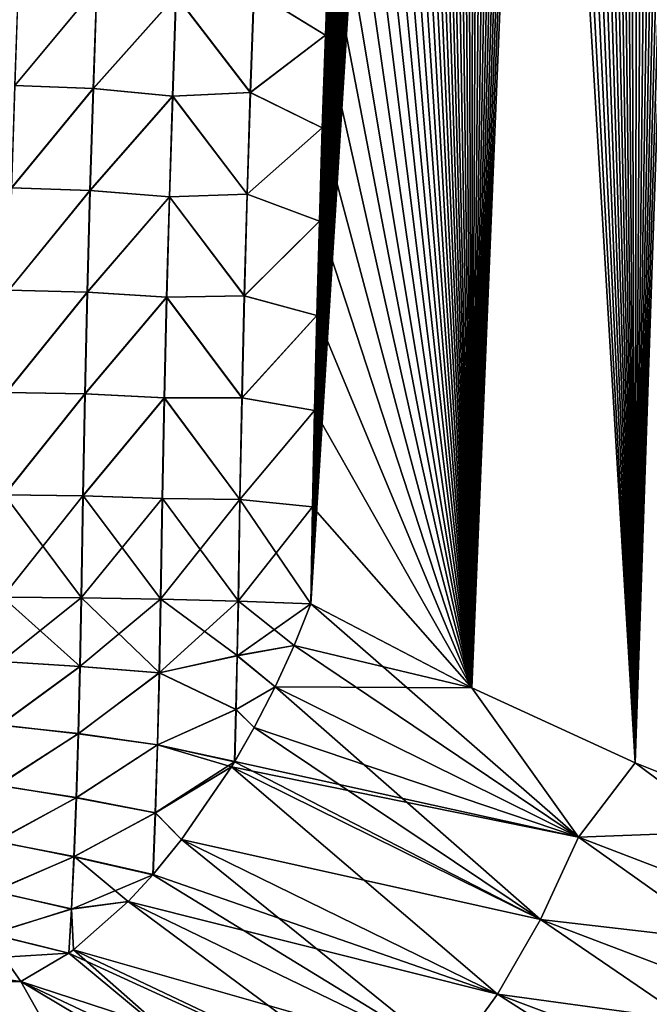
# Model space of a CAD drawing. Header units: metres. Extents: x -109 to 109, y -108 to 40.
# Tile 14 of 230: x -86.74 to -83.72, y -102.52 to -97.79. Entities that reach past the tile are written whole.
import ezdxf

# ---------------------------------------------------------------- set-up
doc = ezdxf.new("R2010")
doc.units = ezdxf.units.M
doc.layers.add('solid_K_24_42_17_000C74_XXXX', color=7, linetype='CONTINUOUS')

msp = doc.modelspace()

# ---------------------------------------------------------------- linework, layer by layer
at = {"layer": 'solid_K_24_42_17_000C74_XXXX'}
for points in [[(-83.787354, -101.361389, -21.72393), (-83.137093, -80.014671, -20.705513), (-83.046379, -79.622452, -20.656094)], [(-82.994637, -101.678772, -21.406197), (-83.787354, -101.361389, -21.72393), (-83.046379, -79.622452, -20.656094)], [(-83.787354, -101.361389, -21.72393), (-83.227638, -80.417702, -20.755812), (-83.137093, -80.014671, -20.705513)], [(-83.787354, -101.361389, -21.72393), (-83.318047, -80.831314, -20.806995), (-83.227638, -80.417702, -20.755812)], [(-83.787354, -101.361389, -21.72393), (-83.408134, -81.256516, -20.859018), (-83.318047, -80.831314, -20.806995)], [(-83.787354, -101.361389, -21.72393), (-83.497696, -81.694305, -20.911837), (-83.408134, -81.256516, -20.859018)], [(-83.787354, -101.361389, -21.72393), (-83.586639, -82.145294, -20.96542), (-83.497696, -81.694305, -20.911837)], [(-83.787354, -101.361389, -21.72393), (-83.675255, -82.608055, -21.019838), (-83.586639, -82.145294, -20.96542)], [(-83.787354, -101.361389, -21.72393), (-83.763359, -83.083351, -21.075035), (-83.675255, -82.608055, -21.019838)], [(-82.994576, -101.678795, 21.406174), (-83.675323, -82.608421, 21.01988), (-83.763428, -83.08371, 21.075077)], [(-83.787323, -101.361404, 21.723915), (-83.763428, -83.08371, 21.075077), (-83.850761, -83.572716, 21.130972)], [(-83.787354, -101.361389, -21.72393), (-83.8507, -83.572365, -21.13093), (-83.763359, -83.083351, -21.075035)], [(-83.787323, -101.361404, 21.723915), (-82.994576, -101.678795, 21.406174), (-83.763428, -83.08371, 21.075077)], [(-84.571808, -101.001274, -22.081762), (-83.919838, -83.974258, -21.17609), (-83.8507, -83.572365, -21.13093)], [(-83.787354, -101.361389, -21.72393), (-84.571808, -101.001274, -22.081762), (-83.8507, -83.572365, -21.13093)], [(-83.787323, -101.361404, 21.723915), (-83.850761, -83.572716, 21.130972), (-83.919899, -83.974609, 21.17613)], [(-84.571808, -101.001274, -22.081762), (-83.988304, -84.38578, -21.22163), (-83.919838, -83.974258, -21.17609)], [(-83.787323, -101.361404, 21.723915), (-83.919899, -83.974609, 21.17613), (-83.988365, -84.386124, 21.221668)], [(-84.571808, -101.001274, -22.081762), (-84.056389, -84.805702, -21.267632), (-83.988304, -84.38578, -21.22163)], [(-83.787323, -101.361404, 21.723915), (-83.988365, -84.386124, 21.221668), (-84.056442, -84.806046, 21.26767)], [(-84.571808, -101.001274, -22.081762), (-84.12394, -85.234634, -21.314043), (-84.056389, -84.805702, -21.267632)], [(-83.787323, -101.361404, 21.723915), (-84.056442, -84.806046, 21.26767), (-84.123993, -85.23497, 21.314079)], [(-84.571808, -101.001274, -22.081762), (-84.190773, -85.67334, -21.360798), (-84.12394, -85.234634, -21.314043)], [(-83.787323, -101.361404, 21.723915), (-84.123993, -85.23497, 21.314079), (-84.190819, -85.673668, 21.360834)], [(-84.571808, -101.001274, -22.081762), (-84.256699, -86.122589, -21.407825), (-84.190773, -85.67334, -21.360798)], [(-83.787323, -101.361404, 21.723915), (-84.190819, -85.673668, 21.360834), (-84.256744, -86.12291, 21.40786)], [(-84.571808, -101.001274, -22.081762), (-84.321541, -86.583153, -21.455051), (-84.256699, -86.122589, -21.407825)], [(-83.787323, -101.361404, 21.723915), (-84.256744, -86.12291, 21.40786), (-84.321587, -86.583466, 21.455084)], [(-84.571808, -101.001274, -22.081762), (-84.385468, -87.05452, -21.502529), (-84.321541, -86.583153, -21.455051)], [(-83.787323, -101.361404, 21.723915), (-84.321587, -86.583466, 21.455084), (-84.385513, -87.054832, 21.502562)], [(-84.571808, -101.001274, -22.081762), (-84.448746, -87.535721, -21.550343), (-84.385468, -87.05452, -21.502529)], [(-83.787323, -101.361404, 21.723915), (-84.385513, -87.054832, 21.502562), (-84.448784, -87.536026, 21.550373)], [(-84.571808, -101.001274, -22.081762), (-84.511101, -88.027611, -21.598379), (-84.448746, -87.535721, -21.550343)], [(-83.787323, -101.361404, 21.723915), (-84.448784, -87.536026, 21.550373), (-84.511139, -88.027908, 21.598408)], [(-84.571808, -101.001274, -22.081762), (-84.562157, -88.446312, -21.638493), (-84.511101, -88.027611, -21.598379)], [(-83.787323, -101.361404, 21.723915), (-84.511139, -88.027908, 21.598408), (-84.562195, -88.446594, 21.638519)], [(-84.5718, -101.001282, 22.081758), (-84.562195, -88.446594, 21.638519), (-84.612259, -88.873817, 21.678631)], [(-84.571808, -101.001274, -22.081762), (-84.612228, -88.873535, -21.678604), (-84.562157, -88.446312, -21.638493)], [(-84.5718, -101.001282, 22.081758), (-83.787323, -101.361404, 21.723915), (-84.562195, -88.446594, 21.638519)], [(-85.346046, -100.596848, -22.480244), (-84.66114, -89.309799, -21.718643), (-84.612228, -88.873535, -21.678604)], [(-84.571808, -101.001274, -22.081762), (-85.346046, -100.596848, -22.480244), (-84.612228, -88.873535, -21.678604)], [(-84.5718, -101.001282, 22.081758), (-84.612259, -88.873817, 21.678631), (-84.661171, -89.310066, 21.718668)], [(-85.346046, -100.596848, -22.480244), (-84.708923, -89.755043, -21.758602), (-84.66114, -89.309799, -21.718643)], [(-84.5718, -101.001282, 22.081758), (-84.661171, -89.310066, 21.718668), (-84.708946, -89.755302, 21.758625)], [(-85.346046, -100.596848, -22.480244), (-84.75602, -90.207771, -21.798647), (-84.708923, -89.755043, -21.758602)], [(-84.5718, -101.001282, 22.081758), (-84.708946, -89.755302, 21.758625), (-84.756042, -90.208023, 21.79867)], [(-85.346046, -100.596848, -22.480244), (-84.802269, -90.668549, -21.838713), (-84.75602, -90.207771, -21.798647)], [(-84.5718, -101.001282, 22.081758), (-84.756042, -90.208023, 21.79867), (-84.802299, -90.6688, 21.838734)], [(-85.346046, -100.596848, -22.480244), (-84.84108, -91.070503, -21.872997), (-84.802269, -90.668549, -21.838713)], [(-84.5718, -101.001282, 22.081758), (-84.802299, -90.6688, 21.838734), (-84.841103, -91.070747, 21.873018)], [(-85.346046, -100.596848, -22.480244), (-84.878975, -91.479439, -21.907164), (-84.84108, -91.070503, -21.872997)], [(-84.5718, -101.001282, 22.081758), (-84.841103, -91.070747, 21.873018), (-84.878998, -91.479675, 21.907183)], [(-85.346046, -100.596848, -22.480244), (-84.915817, -91.895851, -21.941147), (-84.878975, -91.479439, -21.907164)], [(-84.5718, -101.001282, 22.081758), (-84.878998, -91.479675, 21.907183), (-84.91584, -91.89608, 21.941166)], [(-85.346046, -100.596848, -22.480244), (-84.951462, -92.320221, -21.974884), (-84.915817, -91.895851, -21.941147)], [(-84.5718, -101.001282, 22.081758), (-84.91584, -91.89608, 21.941166), (-84.951485, -92.320442, 21.974901)], [(-85.346046, -100.596848, -22.480244), (-84.985786, -92.753052, -22.008308), (-84.951462, -92.320221, -21.974884)], [(-84.5718, -101.001282, 22.081758), (-84.951485, -92.320442, 21.974901), (-84.985802, -92.753258, 22.008324)], [(-85.346046, -100.596848, -22.480244), (-85.019173, -93.194946, -22.041641), (-84.985786, -92.753052, -22.008308)], [(-84.5718, -101.001282, 22.081758), (-84.985802, -92.753258, 22.008324), (-85.01918, -93.195145, 22.041656)], [(-85.346046, -100.596848, -22.480244), (-85.051865, -93.645653, -22.075003), (-85.019173, -93.194946, -22.041641)], [(-84.5718, -101.001282, 22.081758), (-85.01918, -93.195145, 22.041656), (-85.05188, -93.645844, 22.075016)], [(-85.346046, -100.596848, -22.480244), (-85.083641, -94.104446, -22.108231), (-85.051865, -93.645653, -22.075003)], [(-84.5718, -101.001282, 22.081758), (-85.05188, -93.645844, 22.075016), (-85.083649, -94.104622, 22.108242)], [(-85.346046, -100.596848, -22.480244), (-85.11425, -94.570595, -22.141163), (-85.083641, -94.104446, -22.108231)], [(-84.5718, -101.001282, 22.081758), (-85.083649, -94.104622, 22.108242), (-85.114258, -94.570747, 22.141174)], [(-85.346046, -100.596848, -22.480244), (-85.143456, -95.04335, -22.173635), (-85.11425, -94.570595, -22.141163)], [(-84.5718, -101.001282, 22.081758), (-85.114258, -94.570747, 22.141174), (-85.143463, -95.043495, 22.173647)], [(-85.346046, -100.596848, -22.480244), (-85.171028, -95.522003, -22.205484), (-85.143456, -95.04335, -22.173635)], [(-84.5718, -101.001282, 22.081758), (-85.143463, -95.043495, 22.173647), (-85.171036, -95.522125, 22.205494)], [(-85.346046, -100.596848, -22.480244), (-85.196724, -96.005798, -22.236542), (-85.171028, -95.522003, -22.205484)], [(-84.5718, -101.001282, 22.081758), (-85.171036, -95.522125, 22.205494), (-85.196732, -96.005913, 22.236549)], [(-85.346046, -100.596848, -22.480244), (-85.220314, -96.494011, -22.266638), (-85.196724, -96.005798, -22.236542)], [(-84.5718, -101.001282, 22.081758), (-85.196732, -96.005913, 22.236549), (-85.220314, -96.494118, 22.266645)], [(-85.346046, -100.596848, -22.480244), (-85.241936, -96.987061, -22.295856), (-85.220314, -96.494011, -22.266638)], [(-84.5718, -101.001282, 22.081758), (-85.220314, -96.494118, 22.266645), (-85.241936, -96.987144, 22.295862)], [(-85.346046, -100.596848, -22.480244), (-85.25946, -97.423119, -22.320841), (-85.241936, -96.987061, -22.295856)], [(-84.5718, -101.001282, 22.081758), (-85.241936, -96.987144, 22.295862), (-85.259468, -97.423195, 22.320847)], [(-85.619476, -97.650627, 22.488018), (-85.275703, -97.863571, 22.345284), (-85.259468, -97.423195, 22.320847)], [(-85.618477, -97.650688, -22.487692), (-85.25946, -97.423119, -22.320841), (-85.275696, -97.86351, -22.34528)], [(-85.346046, -100.596848, -22.480244), (-85.275696, -97.86351, -22.34528), (-85.25946, -97.423119, -22.320841)], [(-84.5718, -101.001282, 22.081758), (-85.259468, -97.423195, 22.320847), (-85.275703, -97.863571, 22.345284)], [(-86.374153, -97.63031, 22.583269), (-86.750893, -97.6138, 22.521269), (-86.768188, -98.105316, 22.549824)], [(-86.767204, -98.105339, -22.550081), (-86.749939, -97.613823, -22.521521), (-86.373131, -97.630348, -22.583338)], [(-86.391273, -98.119644, 22.61128), (-86.374153, -97.63031, 22.583269), (-86.768188, -98.105316, 22.549824)], [(-86.767204, -98.105339, -22.550081), (-86.373131, -97.630348, -22.583338), (-86.390228, -98.119682, -22.611349)], [(-85.993484, -97.672844, 22.573778), (-86.374153, -97.63031, 22.583269), (-86.391273, -98.119644, 22.61128)], [(-86.010307, -98.156212, 22.600983), (-85.993484, -97.672844, 22.573778), (-86.391273, -98.119644, 22.61128)], [(-86.390228, -98.119682, -22.611349), (-86.373131, -97.630348, -22.583338), (-85.992447, -97.672897, -22.573648)], [(-86.390228, -98.119682, -22.611349), (-85.992447, -97.672897, -22.573648), (-86.009247, -98.156258, -22.600849)], [(-85.636719, -98.139305, 22.5152), (-85.993484, -97.672844, 22.573778), (-86.010307, -98.156212, 22.600983)], [(-86.009247, -98.156258, -22.600849), (-85.992447, -97.672897, -22.573648), (-85.635704, -98.139359, -22.514866)], [(-85.636719, -98.139305, 22.5152), (-85.619476, -97.650627, 22.488018), (-85.993484, -97.672844, 22.573778)], [(-85.992447, -97.672897, -22.573648), (-85.618477, -97.650688, -22.487692), (-85.635704, -98.139359, -22.514866)], [(-85.636719, -98.139305, 22.5152), (-85.275703, -97.863571, 22.345284), (-85.619476, -97.650627, 22.488018)], [(-85.635704, -98.139359, -22.514866), (-85.618477, -97.650688, -22.487692), (-85.275696, -97.86351, -22.34528)], [(-85.636719, -98.139305, 22.5152), (-85.290642, -98.308289, 22.369171), (-85.275703, -97.863571, 22.345284)], [(-85.635704, -98.139359, -22.514866), (-85.275696, -97.86351, -22.34528), (-85.290642, -98.308228, -22.369169)], [(-85.346046, -100.596848, -22.480244), (-85.290642, -98.308228, -22.369169), (-85.275696, -97.86351, -22.34528)], [(-84.5718, -101.001282, 22.081758), (-85.275703, -97.863571, 22.345284), (-85.290642, -98.308289, 22.369171)], [(-86.391273, -98.119644, 22.61128), (-86.768188, -98.105316, 22.549824), (-86.7836, -98.596954, 22.577166)], [(-86.406532, -98.609108, 22.638132), (-86.391273, -98.119644, 22.61128), (-86.7836, -98.596954, 22.577166)], [(-86.782593, -98.596977, -22.577429), (-86.767204, -98.105339, -22.550081), (-86.390228, -98.119682, -22.611349)], [(-86.782593, -98.596977, -22.577429), (-86.390228, -98.119682, -22.611349), (-86.405464, -98.609138, -22.638201)], [(-86.010307, -98.156212, 22.600983), (-86.391273, -98.119644, 22.61128), (-86.406532, -98.609108, 22.638132)], [(-86.405464, -98.609138, -22.638201), (-86.390228, -98.119682, -22.611349), (-86.009247, -98.156258, -22.600849)], [(-85.652084, -98.628113, 22.541306), (-85.636719, -98.139305, 22.5152), (-86.010307, -98.156212, 22.600983)], [(-86.009247, -98.156258, -22.600849), (-85.635704, -98.139359, -22.514866), (-85.651054, -98.628166, -22.540968)], [(-85.652084, -98.628113, 22.541306), (-85.290642, -98.308289, 22.369171), (-85.636719, -98.139305, 22.5152)], [(-85.651054, -98.628166, -22.540968), (-85.635704, -98.139359, -22.514866), (-85.290642, -98.308228, -22.369169)], [(-86.025299, -98.639702, 22.627094), (-86.010307, -98.156212, 22.600983), (-86.406532, -98.609108, 22.638132)], [(-86.405464, -98.609138, -22.638201), (-86.009247, -98.156258, -22.600849), (-86.024231, -98.639748, -22.626957)], [(-85.652084, -98.628113, 22.541306), (-86.010307, -98.156212, 22.600983), (-86.025299, -98.639702, 22.627094)], [(-86.024231, -98.639748, -22.626957), (-86.009247, -98.156258, -22.600849), (-85.651054, -98.628166, -22.540968)], [(-85.652084, -98.628113, 22.541306), (-85.304298, -98.757332, 22.392506), (-85.290642, -98.308289, 22.369171)], [(-85.651054, -98.628166, -22.540968), (-85.290642, -98.308228, -22.369169), (-85.304298, -98.757286, -22.392504)], [(-85.346046, -100.596848, -22.480244), (-85.304298, -98.757286, -22.392504), (-85.290642, -98.308228, -22.369169)], [(-84.5718, -101.001282, 22.081758), (-85.290642, -98.308289, 22.369171), (-85.304298, -98.757332, 22.392506)], [(-86.406532, -98.609108, 22.638132), (-86.7836, -98.596954, 22.577166), (-86.797134, -99.088715, 22.603292)], [(-86.419937, -99.098686, 22.663818), (-86.406532, -98.609108, 22.638132), (-86.797134, -99.088715, 22.603292)], [(-86.796104, -99.08873, -22.603561), (-86.782593, -98.596977, -22.577429), (-86.405464, -98.609138, -22.638201)], [(-86.796104, -99.08873, -22.603561), (-86.405464, -98.609138, -22.638201), (-86.418846, -99.098717, -22.663887)], [(-86.025299, -98.639702, 22.627094), (-86.406532, -98.609108, 22.638132), (-86.419937, -99.098686, 22.663818)], [(-86.418846, -99.098717, -22.663887), (-86.405464, -98.609138, -22.638201), (-86.024231, -98.639748, -22.626957)], [(-86.038483, -99.123314, 22.652111), (-86.025299, -98.639702, 22.627094), (-86.419937, -99.098686, 22.663818)], [(-86.418846, -99.098717, -22.663887), (-86.024231, -98.639748, -22.626957), (-86.037399, -99.123352, -22.65197)], [(-85.665573, -99.117043, 22.566334), (-86.025299, -98.639702, 22.627094), (-86.038483, -99.123314, 22.652111)], [(-86.037399, -99.123352, -22.65197), (-86.024231, -98.639748, -22.626957), (-85.664528, -99.117096, -22.565989)], [(-85.665573, -99.117043, 22.566334), (-85.652084, -98.628113, 22.541306), (-86.025299, -98.639702, 22.627094)], [(-86.024231, -98.639748, -22.626957), (-85.651054, -98.628166, -22.540968), (-85.664528, -99.117096, -22.565989)], [(-85.665573, -99.117043, 22.566334), (-85.304298, -98.757332, 22.392506), (-85.652084, -98.628113, 22.541306)], [(-85.664528, -99.117096, -22.565989), (-85.651054, -98.628166, -22.540968), (-85.304298, -98.757286, -22.392504)], [(-85.665573, -99.117043, 22.566334), (-85.316658, -99.210709, 22.415283), (-85.304298, -98.757332, 22.392506)], [(-85.664528, -99.117096, -22.565989), (-85.304298, -98.757286, -22.392504), (-85.316658, -99.210678, -22.415281)], [(-85.346046, -100.596848, -22.480244), (-85.316658, -99.210678, -22.415281), (-85.304298, -98.757286, -22.392504)], [(-84.5718, -101.001282, 22.081758), (-85.304298, -98.757332, 22.392506), (-85.316658, -99.210709, 22.415283)], [(-86.419937, -99.098686, 22.663818), (-86.797134, -99.088715, 22.603292), (-86.808807, -99.580582, 22.628201)], [(-86.807755, -99.580597, -22.628473), (-86.796104, -99.08873, -22.603561), (-86.418846, -99.098717, -22.663887)], [(-86.431496, -99.588371, 22.688337), (-86.419937, -99.098686, 22.663818), (-86.808807, -99.580582, 22.628201)], [(-86.807755, -99.580597, -22.628473), (-86.418846, -99.098717, -22.663887), (-86.430389, -99.588394, -22.688406)], [(-86.038483, -99.123314, 22.652111), (-86.419937, -99.098686, 22.663818), (-86.431496, -99.588371, 22.688337)], [(-86.049858, -99.607025, 22.676027), (-86.038483, -99.123314, 22.652111), (-86.431496, -99.588371, 22.688337)], [(-86.430389, -99.588394, -22.688406), (-86.418846, -99.098717, -22.663887), (-86.037399, -99.123352, -22.65197)], [(-86.430389, -99.588394, -22.688406), (-86.037399, -99.123352, -22.65197), (-86.048752, -99.607063, -22.675884)], [(-85.6772, -99.606087, 22.590279), (-86.038483, -99.123314, 22.652111), (-86.049858, -99.607025, 22.676027)], [(-86.048752, -99.607063, -22.675884), (-86.037399, -99.123352, -22.65197), (-85.67614, -99.606133, -22.589928)], [(-85.6772, -99.606087, 22.590279), (-85.665573, -99.117043, 22.566334), (-86.038483, -99.123314, 22.652111)], [(-86.037399, -99.123352, -22.65197), (-85.664528, -99.117096, -22.565989), (-85.67614, -99.606133, -22.589928)], [(-85.6772, -99.606087, 22.590279), (-85.316658, -99.210709, 22.415283), (-85.665573, -99.117043, 22.566334)], [(-85.67614, -99.606133, -22.589928), (-85.664528, -99.117096, -22.565989), (-85.316658, -99.210678, -22.415281)], [(-85.6772, -99.606087, 22.590279), (-85.327744, -99.668419, 22.4375), (-85.316658, -99.210709, 22.415283)], [(-85.67614, -99.606133, -22.589928), (-85.316658, -99.210678, -22.415281), (-85.327736, -99.668404, -22.4375)], [(-85.346046, -100.596848, -22.480244), (-85.327736, -99.668404, -22.4375), (-85.316658, -99.210678, -22.415281)], [(-84.5718, -101.001282, 22.081758), (-85.316658, -99.210709, 22.415283), (-85.327744, -99.668419, 22.4375)], [(-86.431496, -99.588371, 22.688337), (-86.808807, -99.580582, 22.628201), (-86.818626, -100.072548, 22.651886)], [(-86.441216, -100.078156, 22.711685), (-86.431496, -99.588371, 22.688337), (-86.818626, -100.072548, 22.651886)], [(-86.817543, -100.072556, -22.652164), (-86.807755, -99.580597, -22.628473), (-86.430389, -99.588394, -22.688406)], [(-86.817543, -100.072556, -22.652164), (-86.430389, -99.588394, -22.688406), (-86.440086, -100.078178, -22.711756)], [(-86.049858, -99.607025, 22.676027), (-86.431496, -99.588371, 22.688337), (-86.441216, -100.078156, 22.711685)], [(-86.059433, -100.090836, 22.698843), (-86.049858, -99.607025, 22.676027), (-86.441216, -100.078156, 22.711685)], [(-86.440086, -100.078178, -22.711756), (-86.430389, -99.588394, -22.688406), (-86.048752, -99.607063, -22.675884)], [(-86.440086, -100.078178, -22.711756), (-86.048752, -99.607063, -22.675884), (-86.058319, -100.090866, -22.698696)], [(-85.686966, -100.09523, 22.613138), (-86.049858, -99.607025, 22.676027), (-86.059433, -100.090836, 22.698843)], [(-86.058319, -100.090866, -22.698696), (-86.048752, -99.607063, -22.675884), (-85.685898, -100.095276, -22.612782)], [(-85.686966, -100.09523, 22.613138), (-85.6772, -99.606087, 22.590279), (-86.049858, -99.607025, 22.676027)], [(-86.048752, -99.607063, -22.675884), (-85.67614, -99.606133, -22.589928), (-85.685898, -100.095276, -22.612782)], [(-85.686966, -100.09523, 22.613138), (-85.327744, -99.668419, 22.4375), (-85.6772, -99.606087, 22.590279)], [(-85.685898, -100.095276, -22.612782), (-85.67614, -99.606133, -22.589928), (-85.327736, -99.668404, -22.4375)], [(-85.686966, -100.09523, 22.613138), (-85.337532, -100.13047, 22.459154), (-85.327744, -99.668419, 22.4375)], [(-85.685898, -100.095276, -22.612782), (-85.327736, -99.668404, -22.4375), (-85.337532, -100.130455, -22.459154)], [(-85.346046, -100.596848, -22.480244), (-85.337532, -100.130455, -22.459154), (-85.327736, -99.668404, -22.4375)], [(-84.5718, -101.001282, 22.081758), (-85.327744, -99.668419, 22.4375), (-85.337532, -100.13047, 22.459154)], [(-86.441216, -100.078156, 22.711685), (-86.818626, -100.072548, 22.651886), (-86.826599, -100.564606, 22.674345)], [(-86.441216, -100.078156, 22.711685), (-86.826599, -100.564606, 22.674345), (-86.449104, -100.568039, 22.733862)], [(-86.817543, -100.072556, -22.652164), (-86.44796, -100.568054, -22.733931), (-86.825485, -100.564606, -22.674631)], [(-86.817543, -100.072556, -22.652164), (-86.440086, -100.078178, -22.711756), (-86.44796, -100.568054, -22.733931)], [(-86.059433, -100.090836, 22.698843), (-86.441216, -100.078156, 22.711685), (-86.449104, -100.568039, 22.733862)], [(-86.440086, -100.078178, -22.711756), (-86.066078, -100.574768, -22.720404), (-86.44796, -100.568054, -22.733931)], [(-86.440086, -100.078178, -22.711756), (-86.058319, -100.090866, -22.698696), (-86.066078, -100.574768, -22.720404)], [(-86.059433, -100.090836, 22.698843), (-86.449104, -100.568039, 22.733862), (-86.067215, -100.574738, 22.720552)], [(-85.686966, -100.09523, 22.613138), (-86.059433, -100.090836, 22.698843), (-86.067215, -100.574738, 22.720552)], [(-85.686966, -100.09523, 22.613138), (-86.067215, -100.574738, 22.720552), (-85.694893, -100.584473, 22.634907)], [(-86.058319, -100.090866, -22.698696), (-85.693802, -100.584503, -22.634544), (-86.066078, -100.574768, -22.720404)], [(-86.058319, -100.090866, -22.698696), (-85.685898, -100.095276, -22.612782), (-85.693802, -100.584503, -22.634544)], [(-85.686966, -100.09523, 22.613138), (-85.694893, -100.584473, 22.634907), (-85.337532, -100.13047, 22.459154)], [(-85.694893, -100.584473, 22.634907), (-85.346046, -100.596848, 22.480244), (-85.337532, -100.13047, 22.459154)], [(-85.693802, -100.584503, -22.634544), (-85.685898, -100.095276, -22.612782), (-85.346046, -100.596848, -22.480244)], [(-85.685898, -100.095276, -22.612782), (-85.337532, -100.130455, -22.459154), (-85.346046, -100.596848, -22.480244)], [(-84.5718, -101.001282, 22.081758), (-85.337532, -100.13047, 22.459154), (-85.346046, -100.596848, 22.480244)], [(-86.832451, -100.874832, 22.662842), (-86.449104, -100.568039, 22.733862), (-86.826599, -100.564606, 22.674345)], [(-86.45536, -100.898308, 22.720922), (-86.449104, -100.568039, 22.733862), (-86.832451, -100.874832, 22.662842)], [(-86.831352, -100.875343, -22.663073), (-86.825485, -100.564606, -22.674631), (-86.454208, -100.898056, -22.721025)], [(-86.454208, -100.898056, -22.721025), (-86.825485, -100.564606, -22.674631), (-86.44796, -100.568054, -22.733931)], [(-86.45536, -100.898308, 22.720922), (-86.067215, -100.574738, 22.720552), (-86.449104, -100.568039, 22.733862)], [(-86.07402, -100.929695, 22.704426), (-86.067215, -100.574738, 22.720552), (-86.45536, -100.898308, 22.720922)], [(-86.454208, -100.898056, -22.721025), (-86.44796, -100.568054, -22.733931), (-86.072876, -100.929283, -22.704334)], [(-86.072876, -100.929283, -22.704334), (-86.44796, -100.568054, -22.733931), (-86.066078, -100.574768, -22.720404)], [(-86.07402, -100.929695, 22.704426), (-85.694893, -100.584473, 22.634907), (-86.067215, -100.574738, 22.720552)], [(-85.69973, -100.847061, 22.628454), (-85.694893, -100.584473, 22.634907), (-86.07402, -100.929695, 22.704426)], [(-86.072876, -100.929283, -22.704334), (-86.066078, -100.574768, -22.720404), (-85.698631, -100.84639, -22.628155)], [(-85.698631, -100.84639, -22.628155), (-86.066078, -100.574768, -22.720404), (-85.693802, -100.584503, -22.634544)], [(-85.69973, -100.847061, 22.628454), (-85.346046, -100.596848, 22.480244), (-85.694893, -100.584473, 22.634907)], [(-85.69973, -100.847061, 22.628454), (-85.426064, -100.79792, 22.518564), (-85.346046, -100.596848, 22.480244)], [(-85.698631, -100.84639, -22.628155), (-85.693802, -100.584503, -22.634544), (-85.426056, -100.79792, -22.518562)], [(-85.426056, -100.79792, -22.518562), (-85.693802, -100.584503, -22.634544), (-85.346046, -100.596848, -22.480244)], [(-85.426064, -100.79792, 22.518564), (-84.059883, -101.719734, 21.80619), (-85.346046, -100.596848, 22.480244)], [(-85.426056, -100.79792, -22.518562), (-85.346046, -100.596848, -22.480244), (-84.571808, -101.001274, -22.081762)], [(-84.059883, -101.719734, 21.80619), (-84.5718, -101.001282, 22.081758), (-85.346046, -100.596848, 22.480244)], [(-85.69973, -100.847061, 22.628454), (-85.516991, -100.997314, 22.53541), (-85.426064, -100.79792, 22.518564)], [(-85.698631, -100.84639, -22.628155), (-85.426056, -100.79792, -22.518562), (-85.516991, -100.997322, -22.53541)], [(-85.516991, -100.997322, -22.53541), (-85.426056, -100.79792, -22.518562), (-84.571808, -101.001274, -22.081762)], [(-85.426064, -100.79792, 22.518564), (-85.516991, -100.997314, 22.53541), (-84.059883, -101.719734, 21.80619)], [(-85.705765, -101.106277, 22.586203), (-85.69973, -100.847061, 22.628454), (-86.07402, -100.929695, 22.704426)], [(-86.072876, -100.929283, -22.704334), (-85.698631, -100.84639, -22.628155), (-85.704643, -101.104935, -22.586149)], [(-85.705765, -101.106277, 22.586203), (-85.516991, -100.997314, 22.53541), (-85.69973, -100.847061, 22.628454)], [(-85.704643, -101.104935, -22.586149), (-85.698631, -100.84639, -22.628155), (-85.516991, -100.997322, -22.53541)], [(-86.45536, -100.898308, 22.720922), (-86.832451, -100.874832, 22.662842), (-86.839951, -101.179108, 22.601454)], [(-86.838867, -101.180092, -22.601477), (-86.831352, -100.875343, -22.663073), (-86.454208, -100.898056, -22.721025)], [(-86.463409, -101.221855, 22.65353), (-86.45536, -100.898308, 22.720922), (-86.839951, -101.179108, 22.601454)], [(-86.838867, -101.180092, -22.601477), (-86.454208, -100.898056, -22.721025), (-86.46225, -101.221352, -22.653759)], [(-86.07402, -100.929695, 22.704426), (-86.45536, -100.898308, 22.720922), (-86.463409, -101.221855, 22.65353)], [(-86.082878, -101.276093, 22.625475), (-86.07402, -100.929695, 22.704426), (-86.463409, -101.221855, 22.65353)], [(-86.46225, -101.221352, -22.653759), (-86.454208, -100.898056, -22.721025), (-86.072876, -100.929283, -22.704334)], [(-86.46225, -101.221352, -22.653759), (-86.072876, -100.929283, -22.704334), (-86.081718, -101.275269, -22.625591)], [(-85.705765, -101.106277, 22.586203), (-86.07402, -100.929695, 22.704426), (-86.082878, -101.276093, 22.625475)], [(-86.081718, -101.275269, -22.625591), (-86.072876, -100.929283, -22.704334), (-85.704643, -101.104935, -22.586149)], [(-85.705765, -101.106277, 22.586203), (-85.617805, -101.192734, 22.53056), (-85.516991, -100.997314, 22.53541)], [(-85.704643, -101.104935, -22.586149), (-85.516991, -100.997322, -22.53541), (-85.617805, -101.192734, -22.530558)], [(-85.617805, -101.192734, 22.53056), (-84.242584, -102.114784, 21.74626), (-85.516991, -100.997314, 22.53541)], [(-85.617805, -101.192734, -22.530558), (-85.516991, -100.997322, -22.53541), (-84.059883, -101.719734, -21.80619)], [(-84.242584, -102.114784, 21.74626), (-84.059883, -101.719734, 21.80619), (-85.516991, -100.997314, 22.53541)], [(-84.059883, -101.719734, -21.80619), (-85.516991, -100.997322, -22.53541), (-84.571808, -101.001274, -22.081762)], [(-84.059883, -101.719734, -21.80619), (-84.571808, -101.001274, -22.081762), (-83.787354, -101.361389, -21.72393)], [(-84.059883, -101.719734, 21.80619), (-83.787323, -101.361404, 21.723915), (-84.5718, -101.001282, 22.081758)], [(-85.705765, -101.106277, 22.586203), (-86.082878, -101.276093, 22.625475), (-85.712578, -101.357613, 22.508701)], [(-86.081718, -101.275269, -22.625591), (-85.704643, -101.104935, -22.586149), (-85.711411, -101.355675, -22.509056)], [(-85.705765, -101.106277, 22.586203), (-85.712578, -101.357613, 22.508701), (-85.617805, -101.192734, 22.53056)], [(-85.704643, -101.104935, -22.586149), (-85.617805, -101.192734, -22.530558), (-85.711411, -101.355675, -22.509056)], [(-86.463409, -101.221855, 22.65353), (-86.839951, -101.179108, 22.601454), (-86.848907, -101.469452, 22.491791)], [(-86.47303, -101.529755, 22.533541), (-86.463409, -101.221855, 22.65353), (-86.848907, -101.469452, 22.491791)], [(-86.847839, -101.470848, -22.491463), (-86.838867, -101.180092, -22.601477), (-86.46225, -101.221352, -22.653759)], [(-86.847839, -101.470848, -22.491463), (-86.46225, -101.221352, -22.653759), (-86.471863, -101.529037, -22.533983)], [(-86.082878, -101.276093, 22.625475), (-86.463409, -101.221855, 22.65353), (-86.47303, -101.529755, 22.533541)], [(-86.471863, -101.529037, -22.533983), (-86.46225, -101.221352, -22.653759), (-86.081718, -101.275269, -22.625591)], [(-85.617805, -101.192734, 22.53056), (-85.712578, -101.357613, 22.508701), (-84.242584, -102.114784, 21.74626)], [(-85.711411, -101.355675, -22.509056), (-85.617805, -101.192734, -22.530558), (-84.059883, -101.719734, -21.80619)], [(-86.093513, -101.60289, 22.486214), (-86.082878, -101.276093, 22.625475), (-86.47303, -101.529755, 22.533541)], [(-86.471863, -101.529037, -22.533983), (-86.081718, -101.275269, -22.625591), (-86.092331, -101.60173, -22.486679)], [(-86.093513, -101.60289, 22.486214), (-85.712578, -101.357613, 22.508701), (-86.082878, -101.276093, 22.625475)], [(-86.092331, -101.60173, -22.486679), (-86.081718, -101.275269, -22.625591), (-85.727295, -101.381798, -22.504023)], [(-86.081718, -101.275269, -22.625591), (-85.711411, -101.355675, -22.509056), (-85.727295, -101.381798, -22.504023)], [(-86.093513, -101.60289, 22.486214), (-85.727295, -101.381798, 22.504025), (-85.712578, -101.357613, 22.508701)], [(-85.727295, -101.381798, -22.504023), (-85.711411, -101.355675, -22.509056), (-84.059883, -101.719734, -21.80619)], [(-85.712578, -101.357613, 22.508701), (-85.727295, -101.381798, 22.504025), (-84.242584, -102.114784, 21.74626)], [(-84.059883, -101.719734, -21.80619), (-83.787354, -101.361389, -21.72393), (-82.994637, -101.678772, -21.406197)], [(-84.059883, -101.719734, 21.80619), (-82.500626, -102.316986, 21.194031), (-83.787323, -101.361404, 21.723915)], [(-82.500626, -102.316986, 21.194031), (-82.994576, -101.678795, 21.406174), (-83.787323, -101.361404, 21.723915)], [(-86.093513, -101.60289, 22.486214), (-85.966629, -101.731323, 22.387486), (-85.727295, -101.381798, 22.504025)], [(-86.092331, -101.60173, -22.486679), (-85.727295, -101.381798, -22.504023), (-85.966629, -101.731323, -22.387484)], [(-85.966629, -101.731323, -22.387484), (-85.727295, -101.381798, -22.504023), (-84.242584, -102.114784, -21.74626)], [(-85.966629, -101.731323, 22.387486), (-84.448944, -102.473991, 21.599897), (-85.727295, -101.381798, 22.504025)], [(-84.242584, -102.114784, -21.74626), (-85.727295, -101.381798, -22.504023), (-84.059883, -101.719734, -21.80619)], [(-84.448944, -102.473991, 21.599897), (-84.242584, -102.114784, 21.74626), (-85.727295, -101.381798, 22.504025)], [(-86.47303, -101.529755, 22.533541), (-86.848907, -101.469452, 22.491791), (-86.859077, -101.738266, 22.336727)], [(-86.858032, -101.739967, -22.335922), (-86.847839, -101.470848, -22.491463), (-86.471863, -101.529037, -22.533983)], [(-86.483963, -101.813507, 22.364267), (-86.47303, -101.529755, 22.533541), (-86.859077, -101.738266, 22.336727)], [(-86.858032, -101.739967, -22.335922), (-86.471863, -101.529037, -22.533983), (-86.48278, -101.812645, -22.364994)], [(-86.093513, -101.60289, 22.486214), (-86.47303, -101.529755, 22.533541), (-86.483963, -101.813507, 22.364267)], [(-86.48278, -101.812645, -22.364994), (-86.471863, -101.529037, -22.533983), (-86.092331, -101.60173, -22.486679)], [(-86.093513, -101.60289, 22.486214), (-86.483963, -101.813507, 22.364267), (-86.104797, -101.900497, 22.290304)], [(-86.48278, -101.812645, -22.364994), (-86.092331, -101.60173, -22.486679), (-86.103592, -101.899117, -22.291233)], [(-86.093513, -101.60289, 22.486214), (-86.104797, -101.900497, 22.290304), (-85.966629, -101.731323, 22.387486)], [(-86.092331, -101.60173, -22.486679), (-85.966629, -101.731323, -22.387484), (-86.103592, -101.899117, -22.291233)], [(-82.500626, -102.316986, -21.194031), (-84.059883, -101.719734, -21.80619), (-82.994637, -101.678772, -21.406197)], [(-86.483963, -101.813507, 22.364267), (-86.859077, -101.738266, 22.336727), (-86.870201, -101.978493, 22.140326)], [(-86.869179, -101.980377, -22.138943), (-86.858032, -101.739967, -22.335922), (-86.48278, -101.812645, -22.364994)], [(-86.104797, -101.900497, 22.290304), (-84.669029, -102.780006, 21.374172), (-85.966629, -101.731323, 22.387486)], [(-86.103592, -101.899117, -22.291233), (-85.966629, -101.731323, -22.387484), (-84.448944, -102.473991, -21.599897)], [(-84.448944, -102.473991, -21.599897), (-85.966629, -101.731323, -22.387484), (-84.242584, -102.114784, -21.74626)], [(-84.669029, -102.780006, 21.374172), (-84.448944, -102.473991, 21.599897), (-85.966629, -101.731323, 22.387486)], [(-84.242584, -102.114784, -21.74626), (-84.059883, -101.719734, -21.80619), (-82.500626, -102.316986, -21.194031)], [(-84.242584, -102.114784, 21.74626), (-82.650032, -102.721336, 21.109089), (-84.059883, -101.719734, 21.80619)], [(-82.650032, -102.721336, 21.109089), (-82.500626, -102.316986, 21.194031), (-84.059883, -101.719734, 21.80619)], [(-86.495903, -102.065292, 22.150375), (-86.483963, -101.813507, 22.364267), (-86.870201, -101.978493, 22.140326)], [(-86.869179, -101.980377, -22.138943), (-86.48278, -101.812645, -22.364994), (-86.494705, -102.064362, -22.151442)], [(-86.495903, -102.065292, 22.150375), (-86.104797, -101.900497, 22.290304), (-86.483963, -101.813507, 22.364267)], [(-86.494705, -102.064362, -22.151442), (-86.48278, -101.812645, -22.364994), (-86.223457, -102.02903, -22.191423)], [(-86.48278, -101.812645, -22.364994), (-86.103592, -101.899117, -22.291233), (-86.223457, -102.02903, -22.191423)], [(-86.495903, -102.065292, 22.150375), (-86.223457, -102.02903, 22.191423), (-86.104797, -101.900497, 22.290304)], [(-86.223457, -102.02903, -22.191423), (-86.103592, -101.899117, -22.291233), (-84.448944, -102.473991, -21.599897)], [(-86.104797, -101.900497, 22.290304), (-86.223457, -102.02903, 22.191423), (-84.669029, -102.780006, 21.374172)], [(-86.495903, -102.065292, 22.150375), (-86.870201, -101.978493, 22.140326), (-86.882431, -102.18396, 21.907372)], [(-86.869179, -101.980377, -22.138943), (-86.494705, -102.064362, -22.151442), (-86.881462, -102.185875, -21.905323)], [(-86.495903, -102.065292, 22.150375), (-86.485367, -102.260567, 21.92528), (-86.223457, -102.02903, 22.191423)], [(-86.494705, -102.064362, -22.151442), (-86.223457, -102.02903, -22.191423), (-86.485367, -102.260574, -21.92528)], [(-86.485367, -102.260574, -21.92528), (-86.223457, -102.02903, -22.191423), (-84.669029, -102.780006, -21.374172)], [(-86.485367, -102.260567, 21.92528), (-84.892204, -103.018074, 21.079969), (-86.223457, -102.02903, 22.191423)], [(-84.669029, -102.780006, -21.374172), (-86.223457, -102.02903, -22.191423), (-84.448944, -102.473991, -21.599897)], [(-84.892204, -103.018074, 21.079969), (-84.669029, -102.780006, 21.374172), (-86.223457, -102.02903, 22.191423)], [(-86.495903, -102.065292, 22.150375), (-86.882431, -102.18396, 21.907372), (-86.508858, -102.277855, 21.898142)], [(-86.494705, -102.064362, -22.151442), (-86.507637, -102.27697, -21.89957), (-86.881462, -102.185875, -21.905323)], [(-86.495903, -102.065292, 22.150375), (-86.508858, -102.277855, 21.898142), (-86.485367, -102.260567, 21.92528)], [(-86.494705, -102.064362, -22.151442), (-86.485367, -102.260574, -21.92528), (-86.507637, -102.27697, -21.89957)], [(-84.448944, -102.473991, -21.599897), (-84.242584, -102.114784, -21.74626), (-82.650032, -102.721336, -21.109089)], [(-84.448944, -102.473991, 21.599897), (-82.817764, -103.089043, 20.936758), (-84.242584, -102.114784, 21.74626)], [(-82.650032, -102.721336, -21.109089), (-84.242584, -102.114784, -21.74626), (-82.500626, -102.316986, -21.194031)], [(-82.817764, -103.089043, 20.936758), (-82.650032, -102.721336, 21.109089), (-84.242584, -102.114784, 21.74626)], [(-88.636459, -102.158211, -21.020958), (-86.73848, -102.4142, -21.603632), (-88.453484, -102.4142, -20.704044)], [(-86.819901, -102.296463, -21.775434), (-86.73848, -102.4142, -21.603632), (-88.636459, -102.158211, -21.020958)], [(-86.819893, -102.296455, 21.77544), (-86.508858, -102.277855, 21.898142), (-86.882431, -102.18396, 21.907372)], [(-86.881462, -102.185875, -21.905323), (-86.507637, -102.27697, -21.89957), (-86.819901, -102.296463, -21.775434)], [(-86.508858, -102.277855, 21.898142), (-85.82209, -102.846161, 21.130938), (-86.485367, -102.260567, 21.92528)], [(-86.507637, -102.27697, -21.89957), (-86.485367, -102.260574, -21.92528), (-84.892204, -103.018074, -21.079969)], [(-86.485367, -102.260567, 21.92528), (-85.82209, -102.846161, 21.130938), (-84.892204, -103.018074, 21.079969)], [(-84.892204, -103.018074, -21.079969), (-86.485367, -102.260574, -21.92528), (-84.669029, -102.780006, -21.374172)], [(-86.819893, -102.296455, 21.77544), (-88.453484, -102.4142, 20.704044), (-86.73848, -102.4142, 21.603632)], [(-86.819901, -102.296463, -21.775434), (-86.507637, -102.27697, -21.89957), (-86.73848, -102.4142, -21.603632)], [(-86.819893, -102.296455, 21.77544), (-86.73848, -102.4142, 21.603632), (-86.508858, -102.277855, 21.898142)], [(-86.507637, -102.27697, -21.89957), (-84.892204, -103.018074, -21.079969), (-86.73848, -102.4142, -21.603632)], [(-86.508858, -102.277855, 21.898142), (-86.73848, -102.4142, 21.603632), (-85.82209, -102.846161, 21.130938)], [(-88.453484, -102.4142, -20.704044), (-85.7547, -104.159546, -18.153683), (-87.594566, -104.159546, -17.09141)], [(-88.453484, -102.4142, -20.704044), (-86.73848, -102.4142, -21.603632), (-85.7547, -104.159546, -18.153683)], [(-88.453484, -102.4142, 20.704044), (-87.594604, -104.159546, 17.091387), (-85.75473, -104.159546, 18.153669)], [(-86.73848, -102.4142, 21.603632), (-88.453484, -102.4142, 20.704044), (-85.75473, -104.159546, 18.153669)], [(-86.73848, -102.4142, -21.603632), (-85.82209, -102.846161, -21.130936), (-85.7547, -104.159546, -18.153683)], [(-84.892204, -103.018074, -21.079969), (-85.82209, -102.846161, -21.130936), (-86.73848, -102.4142, -21.603632)], [(-86.73848, -102.4142, 21.603632), (-85.75473, -104.159546, 18.153669), (-83.814247, -104.159546, 19.018608)], [(-85.82209, -102.846161, 21.130938), (-86.73848, -102.4142, 21.603632), (-83.814247, -104.159546, 19.018608)], [(-84.669029, -102.780006, -21.374172), (-84.448944, -102.473991, -21.599897), (-82.817764, -103.089043, -20.936758)], [(-84.669029, -102.780006, 21.374172), (-82.995735, -103.402344, 20.685358), (-84.448944, -102.473991, 21.599897)], [(-82.817764, -103.089043, -20.936758), (-84.448944, -102.473991, -21.599897), (-82.650032, -102.721336, -21.109089)], [(-82.995735, -103.402344, 20.685358), (-82.817764, -103.089043, 20.936758), (-84.448944, -102.473991, 21.599897)]]:
    msp.add_3dface(points, dxfattribs=at)

doc.saveas('drawing.dxf')
